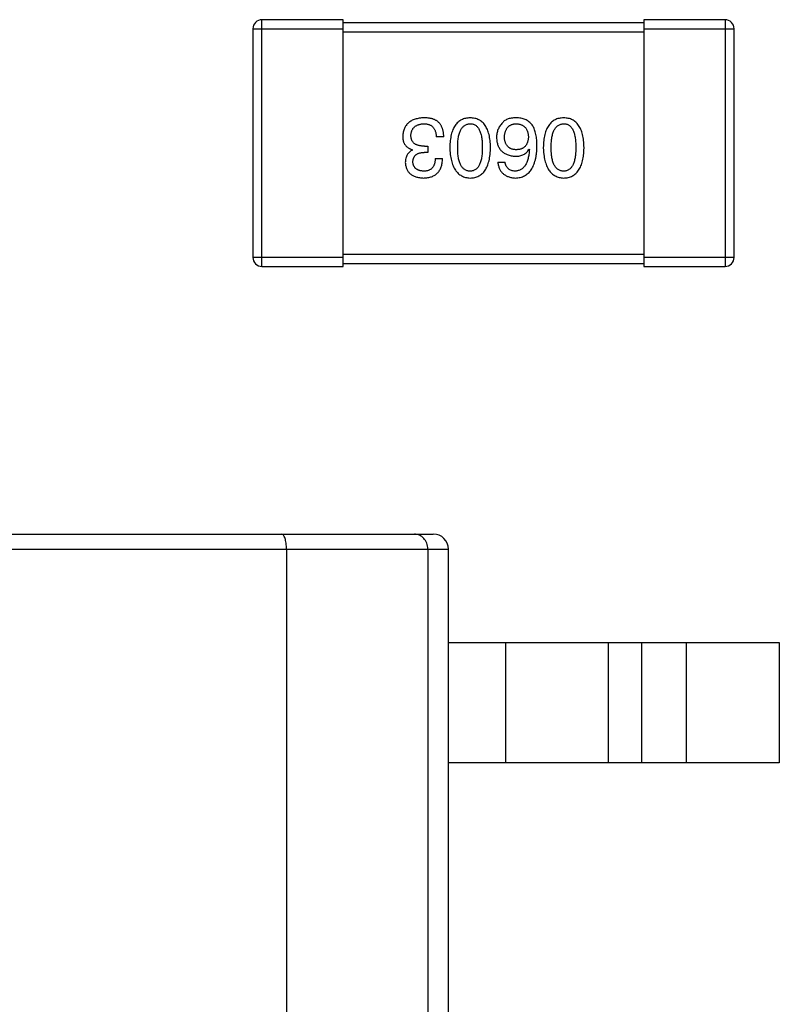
# Model space of a CAD drawing. Header units: millimetres. Extents: x 42 to 554, y 166 to 335.
# Tile 31 of 256: x 378.41 to 380.93, y 223.68 to 226.95. Entities that reach past the tile are written whole.
import ezdxf

# ---------------------------------------------------------------- set-up
doc = ezdxf.new("R2010")
doc.units = ezdxf.units.MM
doc.header["$LTSCALE"] = 30.734
doc.layers.get('0').update_dxf_attribs({"linetype": 'CONTINUOUS'})

msp = doc.modelspace()

# ---------------------------------------------------------------- linework, layer by layer
at = {"linetype": 'Continuous'}
for p, q in [((379.2137, 226.1293), (379.2137, 226.9493)), ((379.4837, 226.9493), (379.2137, 226.9493)), ((379.4837, 226.1293), (379.4837, 226.9493)), ((380.4837, 226.9393), (379.4837, 226.9393)), ((380.4837, 226.9493), (380.4837, 226.1293)), ((380.7537, 226.9493), (380.4837, 226.9493)), ((380.7537, 226.9493), (380.7537, 226.1293)), ((379.1837, 226.9193), (379.1837, 226.1593)), ((379.1837, 226.9193), (379.4837, 226.9193)), ((379.4837, 226.9093), (380.4837, 226.9093)), ((380.4837, 226.9193), (380.7837, 226.9193)), ((380.7837, 226.1593), (380.7837, 226.9193)), ((379.8184, 226.5597), (379.7933, 226.5597)), ((379.7146, 226.516), (379.7146, 226.517)), ((379.7659, 226.5083), (379.7528, 226.5083)), ((379.7539, 226.5291), (379.7659, 226.5291)), ((379.7659, 226.5291), (379.7659, 226.5083)), ((380.102, 226.5192), (380.103, 226.5181)), ((379.79, 226.4875), (379.814, 226.4875)), ((379.9981, 226.4755), (380.0222, 226.4755)), ((379.4837, 226.1593), (379.1837, 226.1593)), ((380.4837, 226.1693), (379.4837, 226.1693)), ((380.7837, 226.1593), (380.4837, 226.1593)), ((379.2137, 226.1293), (379.4837, 226.1293)), ((379.4837, 226.1393), (380.4837, 226.1393)), ((380.4837, 226.1293), (380.7537, 226.1293)), ((375.8837, 225.2395), (379.7837, 225.2395)), ((375.8337, 225.1895), (379.8337, 225.1895)), ((379.2956, 225.1895), (379.2956, 220.2895)), ((379.7655, 225.1895), (379.7655, 220.2895)), ((379.8337, 220.2895), (379.8337, 225.1895)), ((379.8337, 224.8795), (380.9337, 224.8795)), ((380.0237, 224.8795), (380.0237, 224.4795)), ((380.3656, 224.4795), (380.3656, 224.8795)), ((380.4773, 224.4795), (380.4773, 224.8795)), ((380.6237, 224.8795), (380.6237, 224.4795)), ((380.9337, 224.8795), (380.9337, 224.4795)), ((380.9337, 224.4795), (379.8337, 224.4795))]:
    msp.add_line(p, q, dxfattribs=at)
for centre, radius, start, end in [((379.2137, 226.9193), 0.03, 90, 180), ((380.7537, 226.9193), 0.03, 0, 90), ((379.2137, 226.1593), 0.03, 180, 270), ((380.7537, 226.1593), 0.03, 270, 0), ((379.7837, 225.1895), 0.05, 0, 90)]:
    msp.add_arc(centre, radius, start, end, dxfattribs=at)
for points, knots in [([(379.7528, 226.6231), (379.7501, 226.6229), (379.7448, 226.6227), (379.737, 226.6218), (379.7298, 226.6203), (379.7231, 226.6185), (379.7168, 226.6163), (379.7111, 226.6135), (379.7059, 226.6104), (379.7011, 226.6068), (379.6969, 226.6027), (379.6932, 226.5982), (379.69, 226.5932), (379.6873, 226.5878), (379.6851, 226.5819), (379.6835, 226.5756), (379.6823, 226.5689), (379.682, 226.5643), (379.6818, 226.5619)], [0, 0, 0, 0, 0.078078, 0.151942, 0.221594, 0.28726, 0.350176, 0.409768, 0.467648, 0.523784, 0.578904, 0.634014, 0.689819, 0.746826, 0.805875, 0.867063, 0.931764, 1, 1, 1, 1]), ([(379.7889, 226.6165), (379.7878, 226.617), (379.7854, 226.6181), (379.7817, 226.6194), (379.7776, 226.6206), (379.7732, 226.6214), (379.7686, 226.6222), (379.7636, 226.6227), (379.7583, 226.623), (379.7547, 226.623), (379.7528, 226.6231)], [0, 0, 0, 0, 0.101955, 0.208983, 0.322698, 0.44339, 0.570851, 0.70629, 0.84885, 1, 1, 1, 1]), ([(379.8184, 226.5597), (379.8183, 226.5615), (379.8182, 226.5649), (379.8178, 226.5701), (379.8171, 226.5749), (379.8162, 226.5796), (379.8151, 226.584), (379.8138, 226.5881), (379.8123, 226.592), (379.8105, 226.5957), (379.8086, 226.5992), (379.8064, 226.6024), (379.804, 226.6054), (379.8014, 226.6081), (379.7986, 226.6106), (379.7956, 226.6128), (379.7924, 226.6148), (379.7901, 226.6159), (379.7889, 226.6165)], [0, 0, 0, 0, 0.078937, 0.154495, 0.226898, 0.296844, 0.363348, 0.427781, 0.48946, 0.549586, 0.607902, 0.664733, 0.720805, 0.776157, 0.831175, 0.886736, 0.943094, 1, 1, 1, 1]), ([(379.9061, 226.6231), (379.9034, 226.6229), (379.8983, 226.6227), (379.8907, 226.6215), (379.8837, 226.6194), (379.8772, 226.6167), (379.8712, 226.6131), (379.8657, 226.6088), (379.8607, 226.6037), (379.8562, 226.5979), (379.8522, 226.5913), (379.8487, 226.584), (379.8457, 226.576), (379.8432, 226.5672), (379.8412, 226.5576), (379.8397, 226.5473), (379.8387, 226.5363), (379.8385, 226.5286), (379.8383, 226.5247)], [0, 0, 0, 0, 0.059134, 0.115603, 0.169236, 0.221572, 0.273254, 0.32474, 0.377319, 0.431815, 0.488555, 0.548609, 0.612242, 0.680182, 0.75251, 0.829782, 0.91231, 1, 1, 1, 1]), ([(379.9738, 226.5247), (379.9737, 226.5286), (379.9734, 226.5363), (379.9724, 226.5473), (379.971, 226.5576), (379.9689, 226.5672), (379.9664, 226.576), (379.9634, 226.584), (379.96, 226.5914), (379.956, 226.5979), (379.9515, 226.6038), (379.9465, 226.6088), (379.941, 226.6131), (379.9349, 226.6167), (379.9284, 226.6194), (379.9214, 226.6215), (379.9139, 226.6227), (379.9087, 226.6229), (379.9061, 226.6231)], [0, 0, 0, 0, 0.087693, 0.170223, 0.247496, 0.319826, 0.387768, 0.451403, 0.511459, 0.568358, 0.622671, 0.675251, 0.726739, 0.778422, 0.830759, 0.884394, 0.940865, 1, 1, 1, 1]), ([(380.0134, 226.6067), (380.0119, 226.6049), (380.0088, 226.6015), (380.0047, 226.5959), (380.0014, 226.5901), (379.9985, 226.5841), (379.9964, 226.5777), (379.9949, 226.5712), (379.994, 226.5644), (379.9938, 226.5598), (379.9938, 226.5575)], [0, 0, 0, 0, 0.129393, 0.255335, 0.378531, 0.500878, 0.622934, 0.746191, 0.87096, 1, 1, 1, 1]), ([(380.0626, 226.6231), (380.0598, 226.6231), (380.0544, 226.6232), (380.0466, 226.6226), (380.0394, 226.6214), (380.0329, 226.6197), (380.027, 226.6173), (380.0218, 226.6144), (380.0172, 226.6109), (380.0147, 226.6081), (380.0134, 226.6067)], [0, 0, 0, 0, 0.156782, 0.301945, 0.436395, 0.561474, 0.678489, 0.78853, 0.894967, 1, 1, 1, 1]), ([(380.114, 226.5968), (380.1125, 226.5988), (380.1096, 226.6028), (380.1043, 226.608), (380.0987, 226.6124), (380.0924, 226.6161), (380.0857, 226.619), (380.0784, 226.6211), (380.0707, 226.6226), (380.0654, 226.6229), (380.0626, 226.6231)], [0, 0, 0, 0, 0.125033, 0.246266, 0.36603, 0.485265, 0.606781, 0.732144, 0.862551, 1, 1, 1, 1]), ([(380.217, 226.6231), (380.2143, 226.6229), (380.2091, 226.6227), (380.2016, 226.6215), (380.1946, 226.6194), (380.1881, 226.6167), (380.1821, 226.6131), (380.1765, 226.6088), (380.1715, 226.6037), (380.167, 226.5979), (380.163, 226.5913), (380.1596, 226.584), (380.1566, 226.576), (380.1541, 226.5672), (380.1521, 226.5576), (380.1506, 226.5473), (380.1496, 226.5363), (380.1493, 226.5286), (380.1492, 226.5247)], [0, 0, 0, 0, 0.059134, 0.115603, 0.169236, 0.221572, 0.273254, 0.32474, 0.377319, 0.431815, 0.488555, 0.548609, 0.612242, 0.680182, 0.75251, 0.829782, 0.91231, 1, 1, 1, 1]), ([(380.2847, 226.5247), (380.2846, 226.5286), (380.2843, 226.5363), (380.2833, 226.5473), (380.2818, 226.5576), (380.2798, 226.5672), (380.2773, 226.576), (380.2743, 226.584), (380.2709, 226.5914), (380.2668, 226.5979), (380.2624, 226.6038), (380.2574, 226.6088), (380.2518, 226.6131), (380.2458, 226.6167), (380.2393, 226.6194), (380.2323, 226.6215), (380.2248, 226.6227), (380.2196, 226.6229), (380.217, 226.6231)], [0, 0, 0, 0, 0.087693, 0.170223, 0.247496, 0.319826, 0.387768, 0.451403, 0.511459, 0.568358, 0.622671, 0.675251, 0.726739, 0.778422, 0.830759, 0.884394, 0.940865, 1, 1, 1, 1]), ([(379.7091, 226.5651), (379.7092, 226.5666), (379.7094, 226.5695), (379.7102, 226.5736), (379.7112, 226.5774), (379.7125, 226.581), (379.7142, 226.5844), (379.716, 226.5875), (379.7183, 226.5902), (379.7208, 226.5928), (379.7237, 226.5951), (379.7268, 226.5971), (379.7302, 226.5988), (379.734, 226.6003), (379.738, 226.6014), (379.7423, 226.6024), (379.7469, 226.6031), (379.7501, 226.6033), (379.7517, 226.6034)], [0, 0, 0, 0, 0.068514, 0.133941, 0.195994, 0.255362, 0.312994, 0.369441, 0.424687, 0.480522, 0.537148, 0.594801, 0.654411, 0.716817, 0.781981, 0.850498, 0.923306, 1, 1, 1, 1]), ([(379.7517, 226.6034), (379.7534, 226.6034), (379.7566, 226.6033), (379.7612, 226.6028), (379.7655, 226.6019), (379.7695, 226.6007), (379.7732, 226.5992), (379.7766, 226.5973), (379.7796, 226.5951), (379.7824, 226.5925), (379.7848, 226.5896), (379.787, 226.5863), (379.7888, 226.5827), (379.7904, 226.5787), (379.7916, 226.5745), (379.7924, 226.5698), (379.7931, 226.5649), (379.7932, 226.5614), (379.7933, 226.5597)], [0, 0, 0, 0, 0.071272, 0.13882, 0.201858, 0.262757, 0.320043, 0.376709, 0.431462, 0.486034, 0.541209, 0.597703, 0.65589, 0.717768, 0.782056, 0.850407, 0.92277, 1, 1, 1, 1]), ([(379.8646, 226.5247), (379.8646, 226.5278), (379.8646, 226.5339), (379.8651, 226.5427), (379.8659, 226.5509), (379.867, 226.5585), (379.8685, 226.5656), (379.8703, 226.572), (379.8723, 226.5779), (379.8748, 226.5831), (379.8776, 226.5878), (379.8807, 226.5918), (379.8841, 226.5953), (379.8878, 226.5981), (379.8919, 226.6004), (379.8964, 226.6021), (379.9011, 226.6031), (379.9044, 226.6033), (379.9061, 226.6034)], [0, 0, 0, 0, 0.094834, 0.184067, 0.267029, 0.344713, 0.417334, 0.484367, 0.546941, 0.604717, 0.65953, 0.710539, 0.759381, 0.806382, 0.853027, 0.900623, 0.949121, 1, 1, 1, 1]), ([(379.9061, 226.6034), (379.9077, 226.6033), (379.9109, 226.6032), (379.9156, 226.6023), (379.9199, 226.6008), (379.9238, 226.5985), (379.9275, 226.5958), (379.9309, 226.5923), (379.9339, 226.5883), (379.9365, 226.5836), (379.9389, 226.5784), (379.941, 226.5725), (379.9426, 226.566), (379.9441, 226.559), (379.9452, 226.5513), (379.9459, 226.543), (379.9464, 226.534), (379.9465, 226.5279), (379.9465, 226.5247)], [0, 0, 0, 0, 0.049766, 0.097012, 0.143225, 0.188786, 0.235079, 0.282962, 0.333687, 0.387747, 0.445963, 0.508657, 0.576545, 0.649868, 0.72822, 0.812712, 0.903543, 1, 1, 1, 1]), ([(380.02, 226.5586), (380.0201, 226.5603), (380.0203, 226.5637), (380.021, 226.5685), (380.0219, 226.5731), (380.0231, 226.5773), (380.0245, 226.5812), (380.0263, 226.5848), (380.0283, 226.5881), (380.0306, 226.5911), (380.0331, 226.5938), (380.0359, 226.5961), (380.039, 226.5982), (380.0423, 226.5999), (380.0459, 226.6012), (380.0498, 226.6023), (380.0539, 226.603), (380.0568, 226.6033), (380.0582, 226.6034)], [0, 0, 0, 0, 0.078863, 0.153308, 0.223539, 0.289857, 0.35341, 0.413572, 0.471721, 0.528235, 0.584279, 0.638781, 0.69466, 0.751251, 0.809198, 0.869697, 0.933318, 1, 1, 1, 1]), ([(380.0582, 226.6034), (380.0598, 226.6033), (380.0629, 226.6032), (380.0674, 226.6025), (380.0717, 226.6016), (380.0756, 226.6003), (380.0792, 226.5987), (380.0825, 226.5968), (380.0856, 226.5946), (380.0883, 226.5919), (380.0908, 226.5891), (380.0929, 226.5858), (380.0949, 226.5822), (380.0964, 226.5783), (380.0977, 226.5741), (380.0987, 226.5696), (380.0995, 226.5648), (380.0997, 226.5614), (380.0998, 226.5597)], [0, 0, 0, 0, 0.070403, 0.137196, 0.200053, 0.260887, 0.31876, 0.37535, 0.430743, 0.485927, 0.541678, 0.598832, 0.657726, 0.719441, 0.783504, 0.851852, 0.923533, 1, 1, 1, 1]), ([(380.1282, 226.5291), (380.1282, 226.5326), (380.1281, 226.5395), (380.1274, 226.5495), (380.1263, 226.5589), (380.1247, 226.5677), (380.1228, 226.5759), (380.1204, 226.5835), (380.1175, 226.5905), (380.1151, 226.5947), (380.114, 226.5968)], [0, 0, 0, 0, 0.151498, 0.29521, 0.430242, 0.557137, 0.677306, 0.790845, 0.898111, 1, 1, 1, 1]), ([(380.1754, 226.5247), (380.1754, 226.5278), (380.1755, 226.5339), (380.176, 226.5427), (380.1768, 226.5509), (380.1779, 226.5585), (380.1793, 226.5656), (380.1811, 226.572), (380.1832, 226.5779), (380.1857, 226.5831), (380.1884, 226.5878), (380.1915, 226.5918), (380.1949, 226.5953), (380.1987, 226.5981), (380.2028, 226.6004), (380.2072, 226.6021), (380.212, 226.6031), (380.2153, 226.6033), (380.217, 226.6034)], [0, 0, 0, 0, 0.094834, 0.184067, 0.267029, 0.344713, 0.417334, 0.484367, 0.546941, 0.604717, 0.65953, 0.710539, 0.759381, 0.806382, 0.853027, 0.900623, 0.949121, 1, 1, 1, 1]), ([(380.217, 226.6034), (380.2186, 226.6033), (380.2218, 226.6032), (380.2264, 226.6023), (380.2307, 226.6008), (380.2347, 226.5985), (380.2384, 226.5958), (380.2417, 226.5923), (380.2447, 226.5883), (380.2474, 226.5836), (380.2498, 226.5784), (380.2519, 226.5725), (380.2535, 226.566), (380.255, 226.559), (380.2561, 226.5513), (380.2568, 226.543), (380.2573, 226.534), (380.2574, 226.5279), (380.2574, 226.5247)], [0, 0, 0, 0, 0.049766, 0.097012, 0.143225, 0.188786, 0.235079, 0.282962, 0.333687, 0.387747, 0.445963, 0.508657, 0.576545, 0.649868, 0.72822, 0.812712, 0.903543, 1, 1, 1, 1]), ([(379.6818, 226.5619), (379.6818, 226.5604), (379.6818, 226.5576), (379.6823, 226.5536), (379.6828, 226.5497), (379.6838, 226.546), (379.6849, 226.5425), (379.6863, 226.5392), (379.688, 226.5361), (379.6899, 226.5331), (379.6921, 226.5304), (379.6946, 226.5279), (379.6973, 226.5256), (379.7002, 226.5235), (379.7035, 226.5216), (379.7069, 226.5198), (379.7107, 226.5183), (379.7133, 226.5175), (379.7146, 226.517)], [0, 0, 0, 0, 0.071215, 0.138707, 0.20396, 0.266995, 0.327734, 0.387609, 0.445602, 0.503345, 0.561136, 0.618597, 0.677672, 0.738255, 0.799989, 0.863961, 0.930555, 1, 1, 1, 1]), ([(379.7539, 226.5291), (379.7521, 226.5291), (379.7486, 226.5291), (379.7435, 226.5296), (379.7388, 226.5302), (379.7344, 226.5313), (379.7303, 226.5325), (379.7266, 226.534), (379.7233, 226.5359), (379.7203, 226.538), (379.7177, 226.5404), (379.7154, 226.5431), (379.7134, 226.5461), (379.7118, 226.5494), (379.7106, 226.5529), (379.7097, 226.5567), (379.7092, 226.5608), (379.7091, 226.5637), (379.7091, 226.5651)], [0, 0, 0, 0, 0.082495, 0.159728, 0.232496, 0.300725, 0.365163, 0.425859, 0.483728, 0.538892, 0.592921, 0.646195, 0.699968, 0.754746, 0.811387, 0.870806, 0.933482, 1, 1, 1, 1]), ([(379.9938, 226.5575), (379.9939, 226.5551), (379.9941, 226.5506), (379.9951, 226.5439), (379.9965, 226.5377), (379.9983, 226.5319), (380.0006, 226.5265), (380.0035, 226.5216), (380.0066, 226.517), (380.0104, 226.5129), (380.0145, 226.5092), (380.0191, 226.5059), (380.0242, 226.5031), (380.0297, 226.5006), (380.0356, 226.4986), (380.042, 226.497), (380.0489, 226.4958), (380.0536, 226.4954), (380.0561, 226.4952)], [0, 0, 0, 0, 0.071527, 0.139094, 0.20346, 0.264939, 0.323904, 0.381383, 0.437591, 0.493343, 0.549401, 0.606085, 0.664838, 0.725424, 0.788712, 0.855452, 0.925772, 1, 1, 1, 1]), ([(380.0593, 226.517), (380.0578, 226.5171), (380.0549, 226.5173), (380.0507, 226.5179), (380.0467, 226.5187), (380.043, 226.52), (380.0395, 226.5215), (380.0364, 226.5233), (380.0335, 226.5255), (380.0308, 226.5279), (380.0286, 226.5307), (380.0264, 226.5338), (380.0247, 226.5372), (380.0232, 226.5409), (380.022, 226.5449), (380.021, 226.5492), (380.0203, 226.5538), (380.0201, 226.5569), (380.02, 226.5586)], [0, 0, 0, 0, 0.069884, 0.136529, 0.199638, 0.259844, 0.317774, 0.374356, 0.430026, 0.485148, 0.5409, 0.597889, 0.657472, 0.718614, 0.783613, 0.85129, 0.923712, 1, 1, 1, 1]), ([(380.0998, 226.5597), (380.0997, 226.558), (380.0994, 226.5547), (380.0988, 226.55), (380.0977, 226.5456), (380.0965, 226.5415), (380.095, 226.5377), (380.0931, 226.5342), (380.091, 226.531), (380.0886, 226.5282), (380.0859, 226.5257), (380.0829, 226.5235), (380.0797, 226.5216), (380.0762, 226.5201), (380.0724, 226.5188), (380.0683, 226.5179), (380.0639, 226.5172), (380.0609, 226.5171), (380.0593, 226.517)], [0, 0, 0, 0, 0.076072, 0.148369, 0.216753, 0.281358, 0.342792, 0.401604, 0.458929, 0.514444, 0.569818, 0.625343, 0.681554, 0.739608, 0.800134, 0.863477, 0.929547, 1, 1, 1, 1]), ([(379.7146, 226.516), (379.7127, 226.515), (379.7089, 226.5131), (379.704, 226.5094), (379.6998, 226.5051), (379.6964, 226.5002), (379.6938, 226.4946), (379.6919, 226.4884), (379.6907, 226.4816), (379.6906, 226.4769), (379.6905, 226.4744)], [0, 0, 0, 0, 0.125227, 0.244792, 0.361427, 0.478215, 0.59667, 0.722058, 0.856314, 1, 1, 1, 1]), ([(379.7157, 226.4766), (379.7158, 226.4779), (379.7159, 226.4803), (379.7164, 226.4838), (379.7172, 226.487), (379.7183, 226.49), (379.7197, 226.4929), (379.7214, 226.4954), (379.7233, 226.4978), (379.7255, 226.4999), (379.728, 226.5018), (379.7307, 226.5034), (379.7337, 226.5048), (379.737, 226.506), (379.7406, 226.5069), (379.7444, 226.5076), (379.7485, 226.5081), (379.7514, 226.5082), (379.7528, 226.5083)], [0, 0, 0, 0, 0.067741, 0.131599, 0.192143, 0.249977, 0.306453, 0.361639, 0.416449, 0.471489, 0.527582, 0.584873, 0.644974, 0.70814, 0.77492, 0.845909, 0.920585, 1, 1, 1, 1]), ([(379.8383, 226.5247), (379.8385, 226.5207), (379.8388, 226.5129), (379.84, 226.5016), (379.8416, 226.491), (379.8436, 226.4812), (379.8462, 226.4722), (379.8492, 226.4639), (379.8527, 226.4564), (379.8567, 226.4496), (379.8612, 226.4436), (379.8662, 226.4383), (379.8717, 226.4338), (379.8776, 226.4301), (379.8841, 226.4272), (379.891, 226.425), (379.8984, 226.4235), (379.9035, 226.4232), (379.9061, 226.4231)], [0, 0, 0, 0, 0.088475, 0.171606, 0.249595, 0.322626, 0.391327, 0.455765, 0.516374, 0.573675, 0.628522, 0.681161, 0.732559, 0.783563, 0.83504, 0.887639, 0.942585, 1, 1, 1, 1]), ([(379.9061, 226.446), (379.9044, 226.4461), (379.9011, 226.4462), (379.8964, 226.4471), (379.8919, 226.4486), (379.8878, 226.4508), (379.8841, 226.4537), (379.8806, 226.457), (379.8776, 226.4611), (379.8748, 226.4657), (379.8724, 226.471), (379.8702, 226.4769), (379.8685, 226.4833), (379.867, 226.4904), (379.8659, 226.4981), (379.8651, 226.5064), (379.8646, 226.5154), (379.8646, 226.5215), (379.8646, 226.5247)], [0, 0, 0, 0, 0.050604, 0.098688, 0.145699, 0.191791, 0.238625, 0.286717, 0.337546, 0.391814, 0.449755, 0.512106, 0.579685, 0.652048, 0.730262, 0.814146, 0.904281, 1, 1, 1, 1]), ([(379.9061, 226.4231), (379.9087, 226.4232), (379.9139, 226.4234), (379.9214, 226.4247), (379.9284, 226.4268), (379.935, 226.4297), (379.941, 226.4333), (379.9465, 226.4378), (379.9515, 226.443), (379.956, 226.4491), (379.96, 226.4558), (379.9634, 226.4634), (379.9665, 226.4717), (379.9689, 226.4808), (379.971, 226.4907), (379.9724, 226.5013), (379.9734, 226.5128), (379.9737, 226.5206), (379.9738, 226.5247)], [0, 0, 0, 0, 0.057911, 0.113262, 0.165956, 0.217443, 0.268511, 0.319665, 0.372, 0.426129, 0.483365, 0.543779, 0.607756, 0.676562, 0.749704, 0.827713, 0.911177, 1, 1, 1, 1]), ([(379.9465, 226.5247), (379.9465, 226.5215), (379.9464, 226.5154), (379.9459, 226.5064), (379.9452, 226.4981), (379.9441, 226.4904), (379.9426, 226.4834), (379.941, 226.4769), (379.9389, 226.471), (379.9365, 226.4658), (379.9339, 226.4611), (379.9309, 226.4571), (379.9275, 226.4537), (379.9239, 226.4508), (379.9199, 226.4486), (379.9156, 226.4471), (379.9109, 226.4462), (379.9077, 226.4461), (379.9061, 226.446)], [0, 0, 0, 0, 0.096452, 0.187278, 0.271765, 0.350519, 0.423437, 0.491321, 0.554011, 0.612224, 0.666281, 0.717003, 0.764884, 0.811423, 0.856783, 0.902993, 0.950236, 1, 1, 1, 1]), ([(380.0561, 226.4231), (380.0589, 226.4232), (380.0644, 226.4236), (380.0724, 226.425), (380.0799, 226.4273), (380.0868, 226.4304), (380.0933, 226.4342), (380.0991, 226.4389), (380.1045, 226.4444), (380.1092, 226.4507), (380.1135, 226.4577), (380.1172, 226.4656), (380.1204, 226.4742), (380.123, 226.4837), (380.1252, 226.4939), (380.1267, 226.5049), (380.1278, 226.5167), (380.1281, 226.5249), (380.1282, 226.5291)], [0, 0, 0, 0, 0.058957, 0.115262, 0.16907, 0.221312, 0.273147, 0.324961, 0.377649, 0.432026, 0.488925, 0.549039, 0.612912, 0.680653, 0.753056, 0.830314, 0.912483, 1, 1, 1, 1]), ([(380.0561, 226.4952), (380.0587, 226.4953), (380.0638, 226.4954), (380.0711, 226.4965), (380.0778, 226.4984), (380.0839, 226.501), (380.0894, 226.5044), (380.0943, 226.5086), (380.0985, 226.5136), (380.1008, 226.5173), (380.102, 226.5192)], [0, 0, 0, 0, 0.144617, 0.279572, 0.40596, 0.526097, 0.64389, 0.760003, 0.877724, 1, 1, 1, 1]), ([(380.103, 226.5181), (380.1028, 226.5153), (380.1025, 226.5098), (380.1014, 226.5019), (380.1001, 226.4944), (380.0986, 226.4875), (380.0967, 226.4811), (380.0945, 226.4753), (380.092, 226.4699), (380.0893, 226.4651), (380.0861, 226.4609), (380.0828, 226.4571), (380.0791, 226.4539), (380.075, 226.4513), (380.0707, 226.4491), (380.0661, 226.4476), (380.0612, 226.4464), (380.0578, 226.4461), (380.0561, 226.446)], [0, 0, 0, 0, 0.089218, 0.173709, 0.252753, 0.326963, 0.397099, 0.462534, 0.524018, 0.582178, 0.637235, 0.689955, 0.741228, 0.791618, 0.841661, 0.892925, 0.945259, 1, 1, 1, 1]), ([(380.1492, 226.5247), (380.1494, 226.5207), (380.1497, 226.5129), (380.1508, 226.5016), (380.1525, 226.491), (380.1545, 226.4812), (380.157, 226.4722), (380.1601, 226.4639), (380.1636, 226.4564), (380.1676, 226.4496), (380.1721, 226.4436), (380.1771, 226.4383), (380.1825, 226.4338), (380.1885, 226.4301), (380.1949, 226.4272), (380.2018, 226.425), (380.2092, 226.4235), (380.2143, 226.4232), (380.217, 226.4231)], [0, 0, 0, 0, 0.088475, 0.171606, 0.249595, 0.322626, 0.391327, 0.455765, 0.516374, 0.573675, 0.628522, 0.681161, 0.732559, 0.783563, 0.83504, 0.887639, 0.942585, 1, 1, 1, 1]), ([(380.217, 226.446), (380.2153, 226.4461), (380.212, 226.4462), (380.2072, 226.4471), (380.2028, 226.4486), (380.1987, 226.4508), (380.195, 226.4537), (380.1915, 226.457), (380.1884, 226.4611), (380.1856, 226.4657), (380.1832, 226.471), (380.1811, 226.4769), (380.1794, 226.4833), (380.1779, 226.4904), (380.1768, 226.4981), (380.176, 226.5064), (380.1755, 226.5154), (380.1754, 226.5215), (380.1754, 226.5247)], [0, 0, 0, 0, 0.050604, 0.098688, 0.145699, 0.191791, 0.238625, 0.286717, 0.337546, 0.391814, 0.449755, 0.512106, 0.579685, 0.652048, 0.730262, 0.814146, 0.904281, 1, 1, 1, 1]), ([(380.217, 226.4231), (380.2196, 226.4232), (380.2248, 226.4234), (380.2323, 226.4247), (380.2393, 226.4268), (380.2458, 226.4297), (380.2519, 226.4333), (380.2574, 226.4378), (380.2624, 226.443), (380.2668, 226.4491), (380.2709, 226.4558), (380.2743, 226.4634), (380.2773, 226.4717), (380.2798, 226.4808), (380.2818, 226.4907), (380.2833, 226.5013), (380.2843, 226.5128), (380.2846, 226.5206), (380.2847, 226.5247)], [0, 0, 0, 0, 0.057911, 0.113262, 0.165956, 0.217443, 0.268511, 0.319665, 0.372, 0.426129, 0.483365, 0.543779, 0.607756, 0.676562, 0.749704, 0.827713, 0.911177, 1, 1, 1, 1]), ([(380.2574, 226.5247), (380.2574, 226.5215), (380.2573, 226.5154), (380.2568, 226.5064), (380.2561, 226.4981), (380.255, 226.4904), (380.2535, 226.4834), (380.2519, 226.4769), (380.2498, 226.471), (380.2474, 226.4658), (380.2447, 226.4611), (380.2418, 226.4571), (380.2384, 226.4537), (380.2347, 226.4508), (380.2307, 226.4486), (380.2264, 226.4471), (380.2218, 226.4462), (380.2186, 226.4461), (380.217, 226.446)], [0, 0, 0, 0, 0.096452, 0.187278, 0.271765, 0.350519, 0.423437, 0.491321, 0.554011, 0.612224, 0.666281, 0.717003, 0.764884, 0.811423, 0.856783, 0.902993, 0.950236, 1, 1, 1, 1]), ([(379.7517, 226.446), (379.7504, 226.4461), (379.7477, 226.4462), (379.7438, 226.4467), (379.7402, 226.4474), (379.7368, 226.4482), (379.7337, 226.4494), (379.7308, 226.4508), (379.7281, 226.4523), (379.7258, 226.4542), (379.7236, 226.4562), (379.7217, 226.4585), (379.7201, 226.4609), (379.7187, 226.4636), (379.7176, 226.4666), (379.7167, 226.4697), (379.716, 226.4731), (379.7158, 226.4754), (379.7157, 226.4766)], [0, 0, 0, 0, 0.078051, 0.151197, 0.220412, 0.286742, 0.34933, 0.409464, 0.467368, 0.52298, 0.578639, 0.633998, 0.690142, 0.746855, 0.805868, 0.867776, 0.932345, 1, 1, 1, 1]), ([(379.7506, 226.4231), (379.7532, 226.4231), (379.7581, 226.4233), (379.7651, 226.4242), (379.7718, 226.4255), (379.7779, 226.4274), (379.7836, 226.4297), (379.7888, 226.4325), (379.7935, 226.4358), (379.7977, 226.4397), (379.8015, 226.4439), (379.8047, 226.4488), (379.8075, 226.4541), (379.8098, 226.4598), (379.8116, 226.4661), (379.8129, 226.4728), (379.8138, 226.48), (379.814, 226.485), (379.814, 226.4875)], [0, 0, 0, 0, 0.073232, 0.142595, 0.207997, 0.270074, 0.329156, 0.386529, 0.441846, 0.496976, 0.551877, 0.607941, 0.665637, 0.725446, 0.788542, 0.855101, 0.925196, 1, 1, 1, 1]), ([(379.79, 226.4875), (379.7899, 226.4859), (379.7898, 226.4826), (379.7892, 226.4779), (379.7884, 226.4735), (379.7873, 226.4694), (379.7859, 226.4657), (379.7842, 226.4623), (379.7822, 226.4591), (379.7799, 226.4564), (379.7774, 226.4539), (379.7746, 226.4518), (379.7714, 226.45), (379.768, 226.4485), (379.7644, 226.4474), (379.7604, 226.4466), (379.7562, 226.4461), (379.7532, 226.446), (379.7517, 226.446)], [0, 0, 0, 0, 0.078134, 0.15164, 0.221358, 0.286689, 0.348614, 0.407697, 0.464247, 0.520153, 0.574432, 0.629291, 0.684538, 0.742032, 0.801329, 0.863637, 0.930123, 1, 1, 1, 1]), ([(379.9981, 226.4755), (379.9984, 226.4735), (379.9989, 226.4696), (380.0002, 226.464), (380.0017, 226.4587), (380.0037, 226.4538), (380.006, 226.4492), (380.0088, 226.4451), (380.0118, 226.4412), (380.0153, 226.4377), (380.0191, 226.4346), (380.0233, 226.4319), (380.0279, 226.4295), (380.0328, 226.4275), (380.0381, 226.4258), (380.0438, 226.4245), (380.0498, 226.4236), (380.0539, 226.4232), (380.0561, 226.4231)], [0, 0, 0, 0, 0.06947, 0.136096, 0.199592, 0.260665, 0.319672, 0.377156, 0.433415, 0.489984, 0.546535, 0.604276, 0.663499, 0.725182, 0.788953, 0.855683, 0.926216, 1, 1, 1, 1]), ([(380.0561, 226.446), (380.0538, 226.4461), (380.0495, 226.4462), (380.0433, 226.4477), (380.0379, 226.45), (380.0332, 226.4532), (380.0293, 226.4575), (380.0261, 226.4627), (380.0237, 226.4688), (380.0227, 226.4732), (380.0222, 226.4755)], [0, 0, 0, 0, 0.136586, 0.261496, 0.378089, 0.490612, 0.605522, 0.725767, 0.8561, 1, 1, 1, 1]), ([(379.6905, 226.4744), (379.6907, 226.4724), (379.691, 226.4685), (379.6921, 226.4629), (379.6936, 226.4577), (379.6954, 226.4528), (379.6977, 226.4483), (379.7005, 226.4441), (379.7036, 226.4403), (379.7072, 226.4369), (379.7112, 226.4338), (379.7156, 226.4312), (379.7204, 226.4289), (379.7257, 226.427), (379.7313, 226.4254), (379.7374, 226.4243), (379.7439, 226.4234), (379.7484, 226.4232), (379.7506, 226.4231)], [0, 0, 0, 0, 0.067521, 0.132139, 0.193339, 0.252064, 0.309083, 0.364848, 0.420021, 0.475612, 0.532002, 0.589602, 0.649896, 0.712634, 0.778603, 0.848416, 0.922155, 1, 1, 1, 1]), ([(379.2956, 225.1895), (379.2956, 225.196), (379.295, 225.2055), (379.293, 225.2174), (379.2911, 225.2249), (379.2887, 225.231), (379.2858, 225.2364), (379.2821, 225.2395), (379.2798, 225.2395)], [0, 0, 0, 0, 0.35629, 0.517135, 0.658956, 0.778253, 0.873468, 1, 1, 1, 1]), ([(379.7655, 225.1895), (379.7655, 225.1961), (379.7631, 225.2093), (379.753, 225.2259), (379.7381, 225.2369), (379.7264, 225.2395), (379.7207, 225.2395)], [0, 0, 0, 0, 0.271172, 0.529192, 0.77016, 1, 1, 1, 1])]:
    msp.add_open_spline(points, degree=3, knots=knots, dxfattribs=at)

doc.saveas('drawing.dxf')
